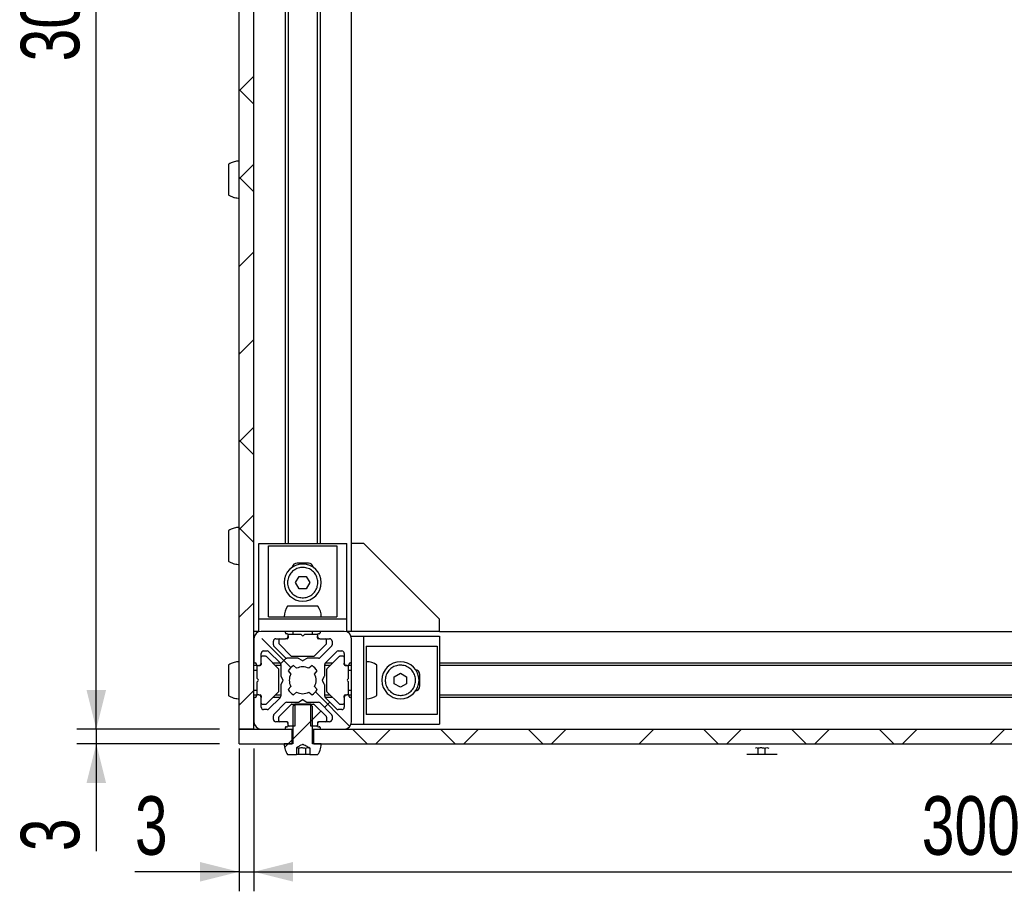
# Model space of a CAD drawing. Header units: millimetres. Extents: x 5 to 592, y 5 to 415.
# Tile 31 of 39: x 366 to 416, y 206 to 251. Entities that reach past the tile are written whole.
import ezdxf

# ---------------------------------------------------------------- set-up
doc = ezdxf.new("R2010")
doc.units = ezdxf.units.MM
doc.layers.add('COTES', color=1, linetype='Continuous')
doc.layers.add('TRAIT-FINS', color=9, linetype='Continuous')
doc.layers.add('TRAIT-FORT', color=4, linetype='Continuous', lineweight=25)
doc.styles.add('SLDTEXTSTYLE0', font='TXT', dxfattribs={"width": 0.75})
doc.dimstyles.new('SLDDIMSTYLE0', dxfattribs={"dimtxt": 3, "dimasz": 2, "dimexe": 0, "dimexo": 0.0625, "dimgap": 0.75, "dimtad": 1, "dimlfac": 4, "dimrnd": 1e-09, "dimzin": 12, "dimdsep": 46, "dimtxsty": 'SLDTEXTSTYLE0', "dimsah": 1, "dimcen": 0.09, "dimadec": 0, "dimazin": 3, "dimtfac": 1, "dimtofl": 0, "dimtmove": 0, "dimatfit": 3, "dimfxl": 0, "dimfrac": 2, "dimtolj": 1, "dimtzin": 12, "dimarcsym": 0})
doc.dimstyles.new('SLDDIMSTYLE1', dxfattribs={"dimtxt": 3, "dimasz": 2, "dimexe": 0, "dimexo": 0.0625, "dimgap": 0.75, "dimtad": 1, "dimlfac": 4, "dimrnd": 1e-09, "dimzin": 12, "dimdsep": 46, "dimtxsty": 'SLDTEXTSTYLE0', "dimsah": 1, "dimcen": 0.09, "dimadec": 0, "dimazin": 3, "dimtfac": 1, "dimtmove": 0, "dimatfit": 0, "dimfxl": 0, "dimfrac": 2, "dimtolj": 1, "dimtzin": 12, "dimarcsym": 0})
pattern_1 = [(45, (0, 0), (-13.4704, 13.4704), []), (45, (4.49, 2e-323), (-13.4704, 13.4704), []), (45, (8.98, 4e-323), (-13.4704, 13.4704), []), (45, (13.47, 6e-323), (-13.4704, 13.4704), [])]

# ---------------------------------------------------------------- blocks, each defined once
blk = doc.blocks.new('_D_6')
at = {"layer": 'COTES', "color": 1}
for p, q in [((377.883, 213.257), (377.883, 205.955)), ((452.883, 213.257), (452.883, 205.955)), ((377.883, 206.955), (452.883, 206.955))]:
    blk.add_line(p, q, dxfattribs=at)
for points in [[(377.883, 206.955), (379.883, 206.455), (379.883, 207.455)], [(452.883, 206.955), (450.883, 207.455), (450.883, 206.455)]]:
    blk.add_solid(points, dxfattribs=at)
at = {"layer": 'COTES', "color": 1, "insert": (412.058, 210.822), "char_height": 3, "attachment_point": 1, "style": 'SLDTEXTSTYLE0'}
blk.add_mtext('300', dxfattribs=at)
blk = doc.blocks.new('_D_7')
at = {"layer": 'COTES', "color": 1}
for p, q in [((379.944, 289.257), (368.822, 289.257)), ((369.822, 214.257), (369.822, 289.257)), ((376.133, 214.257), (368.822, 214.257))]:
    blk.add_line(p, q, dxfattribs=at)
for points in [[(369.822, 289.257), (369.322, 287.257), (370.322, 287.257)], [(369.822, 214.257), (370.322, 216.257), (369.322, 216.257)]]:
    blk.add_solid(points, dxfattribs=at)
at = {"layer": 'COTES', "color": 1, "insert": (365.955, 248.432), "char_height": 3, "attachment_point": 1, "rotation": 90, "style": 'SLDTEXTSTYLE0'}
blk.add_mtext('300', dxfattribs=at)
blk = doc.blocks.new('_D_8')
at = {"layer": 'COTES', "color": 1}
for p, q in [((369.822, 214.257), (369.822, 217.257)), ((376.133, 214.257), (368.822, 214.257)), ((369.822, 214.257), (369.822, 213.507)), ((376.133, 213.507), (368.822, 213.507)), ((369.822, 213.507), (369.822, 208.011))]:
    blk.add_line(p, q, dxfattribs=at)
for points in [[(369.822, 214.257), (370.322, 216.257), (369.322, 216.257)], [(369.822, 213.507), (369.322, 211.507), (370.322, 211.507)]]:
    blk.add_solid(points, dxfattribs=at)
at = {"layer": 'COTES', "color": 1, "insert": (365.955, 208.011), "char_height": 3, "attachment_point": 1, "rotation": 90, "style": 'SLDTEXTSTYLE0'}
blk.add_mtext('3', dxfattribs=at)
blk = doc.blocks.new('_D_9')
at = {"layer": 'COTES', "color": 1}
for p, q in [((377.133, 213.257), (377.133, 205.955)), ((377.883, 213.257), (377.883, 205.955)), ((377.133, 206.955), (371.797, 206.955)), ((377.133, 206.955), (377.883, 206.955)), ((377.883, 206.955), (380.883, 206.955))]:
    blk.add_line(p, q, dxfattribs=at)
for points in [[(377.133, 206.955), (375.133, 207.455), (375.133, 206.455)], [(377.883, 206.955), (379.883, 206.455), (379.883, 207.455)]]:
    blk.add_solid(points, dxfattribs=at)
at = {"layer": 'COTES', "color": 1, "insert": (371.797, 210.822), "char_height": 3, "attachment_point": 1, "style": 'SLDTEXTSTYLE0'}
blk.add_mtext('3', dxfattribs=at)

msp = doc.modelspace()

# ---------------------------------------------------------------- hatches: boundary and pattern name
at = {"layer": 'TRAIT-FINS'}
h = msp.add_hatch(dxfattribs=at)
h.set_pattern_fill('ANSI38', color=9, angle=3e-322, style=0)
h.paths.add_polyline_path([(377.1332, 289.257), (377.1332, 214.257), (377.8832, 214.257), (377.8832, 289.257)], flags=0)
h = msp.add_hatch(dxfattribs=at)
h.set_pattern_fill('ANSI38', color=9, angle=3e-322, style=0)
edge = h.paths.add_edge_path(flags=0)
edge.add_arc((382.8082, 215.9195), 0.05, 180, 270, ccw=False)
edge.add_line((382.7582, 215.9195), (382.7582, 215.957))
edge.add_arc((382.7082, 215.957), 0.05, 0, 90)
edge.add_line((382.7082, 216.007), (382.6332, 216.007))
edge.add_arc((382.6332, 215.882), 0.125, 90, 180)
edge.add_line((382.5082, 215.882), (382.5082, 215.382))
edge.add_arc((382.3832, 215.382), 0.125, 270, 360, ccw=False)
edge.add_line((382.3832, 215.257), (382.2001, 215.257))
edge.add_arc((382.2001, 215.382), 0.125, 225, 270, ccw=False)
edge.add_line((382.1117, 215.2936), (381.5448, 215.8606))
edge.add_arc((381.6332, 215.9489), 0.125, 180, 225, ccw=False)
edge.add_line((381.5082, 215.9489), (381.5082, 216.5186))
edge.add_arc((381.4582, 216.5186), 0.05, 0, 30)
edge.add_line((381.5015, 216.5436), (381.3927, 216.732))
edge.add_arc((381.436, 216.757), 0.05, 150, 210, ccw=False)
edge.add_line((381.3927, 216.782), (381.5015, 216.9704))
edge.add_arc((381.4582, 216.9954), 0.05, 330, 360)
edge.add_line((381.5082, 216.9954), (381.5082, 217.5651))
edge.add_arc((381.6332, 217.5651), 0.125, 135, 180, ccw=False)
edge.add_line((381.5448, 217.6535), (382.1117, 218.2204))
edge.add_arc((382.2001, 218.132), 0.125, 90, 135, ccw=False)
edge.add_line((382.2001, 218.257), (382.3832, 218.257))
edge.add_arc((382.3832, 218.132), 0.125, 0, 90, ccw=False)
edge.add_line((382.5082, 218.132), (382.5082, 217.632))
edge.add_arc((382.6332, 217.632), 0.125, 180, 270)
edge.add_line((382.6332, 217.507), (382.7082, 217.507))
edge.add_arc((382.7082, 217.557), 0.05, 270, 360)
edge.add_line((382.7582, 217.557), (382.7582, 217.5945))
edge.add_arc((382.8082, 217.5945), 0.05, 90, 180, ccw=False)
edge.add_line((382.8082, 217.6445), (382.8332, 217.6445))
edge.add_arc((382.8332, 217.6945), 0.05, 270, 360)
edge.add_line((382.8832, 217.6945), (382.8832, 218.882))
edge.add_arc((382.5082, 218.882), 0.375, 0, 90)
edge.add_line((382.5082, 219.257), (381.3207, 219.257))
edge.add_arc((381.3207, 219.207), 0.05, 90, 180)
edge.add_line((381.2707, 219.207), (381.2707, 219.182))
edge.add_arc((381.2207, 219.182), 0.05, 270, 360, ccw=False)
edge.add_line((381.2207, 219.132), (381.1832, 219.132))
edge.add_arc((381.1832, 219.082), 0.05, 90, 180)
edge.add_line((381.1332, 219.082), (381.1332, 219.007))
edge.add_arc((381.2582, 219.007), 0.125, 180, 270)
edge.add_line((381.2582, 218.882), (381.7582, 218.882))
edge.add_arc((381.7582, 218.757), 0.125, 0, 90, ccw=False)
edge.add_line((381.8832, 218.757), (381.8832, 218.5739))
edge.add_arc((381.7582, 218.5739), 0.125, 315, 360, ccw=False)
edge.add_line((381.8466, 218.4856), (381.2796, 217.9186))
edge.add_arc((381.1912, 218.007), 0.125, 270, 315, ccw=False)
edge.add_line((381.1912, 217.882), (380.6216, 217.882))
edge.add_arc((380.6216, 217.832), 0.05, 90, 120)
edge.add_line((380.5966, 217.8753), (380.4082, 217.7665))
edge.add_arc((380.3832, 217.8098), 0.05, 240, 300, ccw=False)
edge.add_line((380.3582, 217.7665), (380.1698, 217.8753))
edge.add_arc((380.1448, 217.832), 0.05, 60, 90)
edge.add_line((380.1448, 217.882), (379.5751, 217.882))
edge.add_arc((379.5751, 218.007), 0.125, 225, 270, ccw=False)
edge.add_line((379.4867, 217.9186), (378.9198, 218.4856))
edge.add_arc((379.0082, 218.5739), 0.125, 180, 225, ccw=False)
edge.add_line((378.8832, 218.5739), (378.8832, 218.757))
edge.add_arc((379.0082, 218.757), 0.125, 90, 180, ccw=False)
edge.add_line((379.0082, 218.882), (379.5082, 218.882))
edge.add_arc((379.5082, 219.007), 0.125, 270, 360)
edge.add_line((379.6332, 219.007), (379.6332, 219.082))
edge.add_arc((379.5832, 219.082), 0.05, 0, 90)
edge.add_line((379.5832, 219.132), (379.5457, 219.132))
edge.add_arc((379.5457, 219.182), 0.05, 180, 270, ccw=False)
edge.add_line((379.4957, 219.182), (379.4957, 219.207))
edge.add_arc((379.4457, 219.207), 0.05, 0, 90)
edge.add_line((379.4457, 219.257), (378.2582, 219.257))
edge.add_arc((378.2582, 218.882), 0.375, 90, 180)
edge.add_line((377.8832, 218.882), (377.8832, 217.6945))
edge.add_arc((377.9332, 217.6945), 0.05, 180, 270)
edge.add_line((377.9332, 217.6445), (377.9582, 217.6445))
edge.add_arc((377.9582, 217.5945), 0.05, 0, 90, ccw=False)
edge.add_line((378.0082, 217.5945), (378.0082, 217.557))
edge.add_arc((378.0582, 217.557), 0.05, 180, 270)
edge.add_line((378.0582, 217.507), (378.1332, 217.507))
edge.add_arc((378.1332, 217.632), 0.125, 270, 360)
edge.add_line((378.2582, 217.632), (378.2582, 218.132))
edge.add_arc((378.3832, 218.132), 0.125, 90, 180, ccw=False)
edge.add_line((378.3832, 218.257), (378.5663, 218.257))
edge.add_arc((378.5663, 218.132), 0.125, 45, 90, ccw=False)
edge.add_line((378.6546, 218.2204), (379.2216, 217.6535))
edge.add_arc((379.1332, 217.5651), 0.125, 0, 45, ccw=False)
edge.add_line((379.2582, 217.5651), (379.2582, 216.9954))
edge.add_arc((379.3082, 216.9954), 0.05, 180, 210)
edge.add_line((379.2649, 216.9704), (379.3737, 216.782))
edge.add_arc((379.3304, 216.757), 0.05, -30, 30, ccw=False)
edge.add_line((379.3737, 216.732), (379.2649, 216.5436))
edge.add_arc((379.3082, 216.5186), 0.05, 150, 180)
edge.add_line((379.2582, 216.5186), (379.2582, 215.9489))
edge.add_arc((379.1332, 215.9489), 0.125, 315, 360, ccw=False)
edge.add_line((379.2216, 215.8606), (378.6546, 215.2936))
edge.add_arc((378.5663, 215.382), 0.125, 270, 315, ccw=False)
edge.add_line((378.5663, 215.257), (378.3832, 215.257))
edge.add_arc((378.3832, 215.382), 0.125, 180, 270, ccw=False)
edge.add_line((378.2582, 215.382), (378.2582, 215.882))
edge.add_arc((378.1332, 215.882), 0.125, 0, 90)
edge.add_line((378.1332, 216.007), (378.0582, 216.007))
edge.add_arc((378.0582, 215.957), 0.05, 90, 180)
edge.add_line((378.0082, 215.957), (378.0082, 215.9195))
edge.add_arc((377.9582, 215.9195), 0.05, 270, 360, ccw=False)
edge.add_line((377.9582, 215.8695), (377.9332, 215.8695))
edge.add_arc((377.9332, 215.8195), 0.05, 90, 180)
edge.add_line((377.8832, 215.8195), (377.8832, 214.632))
edge.add_arc((378.2582, 214.632), 0.375, 180, 270)
edge.add_line((378.2582, 214.257), (379.4457, 214.257))
edge.add_arc((379.4457, 214.307), 0.05, 270, 360)
edge.add_line((379.4957, 214.307), (379.4957, 214.332))
edge.add_arc((379.5457, 214.332), 0.05, 90, 180, ccw=False)
edge.add_line((379.5457, 214.382), (379.5832, 214.382))
edge.add_arc((379.5832, 214.432), 0.05, 270, 360)
edge.add_line((379.6332, 214.432), (379.6332, 214.507))
edge.add_arc((379.5082, 214.507), 0.125, 0, 90)
edge.add_line((379.5082, 214.632), (379.0082, 214.632))
edge.add_arc((379.0082, 214.757), 0.125, 180, 270, ccw=False)
edge.add_line((378.8832, 214.757), (378.8832, 214.9401))
edge.add_arc((379.0082, 214.9401), 0.125, 135, 180, ccw=False)
edge.add_line((378.9198, 215.0285), (379.4867, 215.5954))
edge.add_arc((379.5751, 215.507), 0.125, 90, 135, ccw=False)
edge.add_line((379.5751, 215.632), (380.1448, 215.632))
edge.add_arc((380.1448, 215.682), 0.05, 270, 300)
edge.add_line((380.1698, 215.6387), (380.3582, 215.7475))
edge.add_arc((380.3832, 215.7042), 0.05, 60, 120, ccw=False)
edge.add_line((380.4082, 215.7475), (380.5966, 215.6387))
edge.add_arc((380.6216, 215.682), 0.05, 240, 270)
edge.add_line((380.6216, 215.632), (381.1912, 215.632))
edge.add_arc((381.1912, 215.507), 0.125, 45, 90, ccw=False)
edge.add_line((381.2796, 215.5954), (381.8466, 215.0285))
edge.add_arc((381.7582, 214.9401), 0.125, 0, 45, ccw=False)
edge.add_line((381.8832, 214.9401), (381.8832, 214.757))
edge.add_arc((381.7582, 214.757), 0.125, 270, 360, ccw=False)
edge.add_line((381.7582, 214.632), (381.2582, 214.632))
edge.add_arc((381.2582, 214.507), 0.125, 90, 180)
edge.add_line((381.1332, 214.507), (381.1332, 214.432))
edge.add_arc((381.1832, 214.432), 0.05, 180, 270)
edge.add_line((381.1832, 214.382), (381.2207, 214.382))
edge.add_arc((381.2207, 214.332), 0.05, 0, 90, ccw=False)
edge.add_line((381.2707, 214.332), (381.2707, 214.307))
edge.add_arc((381.3207, 214.307), 0.05, 180, 270)
edge.add_line((381.3207, 214.257), (382.5082, 214.257))
edge.add_arc((382.5082, 214.632), 0.375, 270, 360)
edge.add_line((382.8832, 214.632), (382.8832, 215.8195))
edge.add_arc((382.8332, 215.8195), 0.05, 0, 90)
edge.add_line((382.8332, 215.8695), (382.8082, 215.8695))
edge = h.paths.add_edge_path(flags=0)
edge.add_arc((380.3832, 216.757), 0.6875, 152.77268, 207.22732, ccw=False)
edge.add_line((379.7719, 217.0716), (379.6358, 217.2355))
edge.add_arc((380.3832, 216.757), 0.8874, 122.55044, 147.37362, ccw=False)
edge.add_line((379.9057, 217.505), (380.0686, 217.3683))
edge.add_arc((380.3832, 216.757), 0.6875, 62.77268, 117.22732, ccw=False)
edge.add_line((380.6977, 217.3683), (380.8607, 217.505))
edge.add_arc((380.3832, 216.757), 0.8874, 32.62638, 57.44956, ccw=False)
edge.add_line((381.1306, 217.2355), (380.9945, 217.0716))
edge.add_arc((380.3832, 216.757), 0.6875, -27.22732, 27.22732, ccw=False)
edge.add_line((380.9945, 216.4425), (381.1306, 216.2785))
edge.add_arc((380.3832, 216.757), 0.8874, 302.55044, 327.37362, ccw=False)
edge.add_line((380.8607, 216.009), (380.6977, 216.1457))
edge.add_arc((380.3832, 216.757), 0.6875, 242.77268, 297.22732, ccw=False)
edge.add_line((380.0686, 216.1457), (379.9057, 216.009))
edge.add_arc((380.3832, 216.757), 0.8874, 212.62638, 237.44956, ccw=False)
edge.add_line((379.6358, 216.2785), (379.7719, 216.4425))
h = msp.add_hatch(dxfattribs=at)
h.set_pattern_fill('DIN 201 acier et fonte', color=9, style=0, pattern_type=2)
h.set_pattern_definition(pattern_1)
edge = h.paths.add_edge_path(flags=0)
edge.add_line((379.2082, 214.632), (379.5832, 214.632))
edge.add_arc((379.5832, 214.582), 0.05, 0, 90, ccw=False)
edge.add_line((379.6332, 214.582), (379.6332, 214.457))
edge.add_arc((379.6832, 214.457), 0.05, 180, 270)
edge.add_line((379.6832, 214.407), (379.9734, 214.407))
edge.add_line((379.9734, 214.407), (379.9734, 215.532))
edge.add_line((379.9734, 215.532), (379.8289, 215.532))
edge.add_arc((379.8289, 215.482), 0.05, 90, 135)
edge.add_line((379.7935, 215.5174), (379.1728, 214.8966))
edge.add_arc((379.2082, 214.8613), 0.05, 135, 180)
edge.add_line((379.1582, 214.8613), (379.1582, 214.682))
edge.add_arc((379.2082, 214.682), 0.05, 180, 270)
h = msp.add_hatch(dxfattribs=at)
h.set_pattern_fill('DIN 201 acier et fonte', color=9, style=0, pattern_type=2)
h.set_pattern_definition([(45, (0, 0), (-13.4704, 13.4704), []), (45, (4.49, 0), (-13.4704, 13.4704), []), (45, (8.98, 0), (-13.4704, 13.4704), []), (45, (13.47, 0), (-13.4704, 13.4704), [])])
edge = h.paths.add_edge_path(flags=0)
edge.add_line((380.741, 213.282), (380.741, 212.957))
edge.add_line((380.741, 212.957), (381.1564, 212.957))
edge.add_spline(control_points=[(381.1564, 212.957), (381.1885, 213.0022), (381.2168, 213.0505), (381.2406, 213.1006), (381.2861, 213.1966), (381.3156, 213.3017), (381.3268, 213.4073), (381.3303, 213.4404), (381.332, 213.4737), (381.332, 213.507)], knot_values=[0.0095312, 0.0095312, 0.0095312, 0.0095312, 0.0101949, 0.0101949, 0.0101949, 0.0114693, 0.0114693, 0.0114693, 0.0118635, 0.0118635, 0.0118635, 0.0118635], weights=[1, 1, 1, 1, 1, 1, 1, 1, 1, 1], degree=3, periodic=0)
edge.add_line((381.332, 213.507), (380.881, 213.507))
edge.add_line((380.881, 213.507), (380.881, 215.4195))
edge.add_spline(control_points=[(380.881, 215.4195), (380.8517, 215.4487), (380.8223, 215.4779), (380.793, 215.507)], knot_values=[0.0048134, 0.0048134, 0.0048134, 0.0048134, 0.0053097, 0.0053097, 0.0053097, 0.0053097], weights=[1, 1, 1, 1], degree=3, periodic=0)
edge.add_line((380.793, 215.507), (379.9734, 215.507))
edge.add_spline(control_points=[(379.9734, 215.507), (379.944, 215.4779), (379.9147, 215.4487), (379.8854, 215.4195)], knot_values=[0.0097393, 0.0097393, 0.0097393, 0.0097393, 0.0102366, 0.0102366, 0.0102366, 0.0102366], weights=[1, 1, 1, 1], degree=3, periodic=0)
edge.add_line((379.8854, 215.4195), (379.8854, 213.507))
edge.add_line((379.8854, 213.507), (379.4344, 213.507))
edge.add_spline(control_points=[(379.4344, 213.507), (379.4344, 213.4008), (379.4527, 213.2931), (379.4878, 213.1929), (379.5172, 213.1094), (379.5587, 213.0292), (379.61, 212.957)], knot_values=[0, 0, 0, 0, 0.0012744, 0.0012744, 0.0012744, 0.0023367, 0.0023367, 0.0023367, 0.0023367], weights=[1, 1, 1, 1, 1, 1, 1], degree=3, periodic=0)
edge.add_line((379.61, 212.957), (380.0644, 212.957))
edge.add_line((380.0644, 212.957), (380.0644, 213.3043))
edge.add_spline(control_points=[(380.0644, 213.3043), (380.1179, 213.3349), (380.1715, 213.3654), (380.2254, 213.3953), (380.2661, 213.4178), (380.3062, 213.4426), (380.3504, 213.4572), (380.361, 213.4608), (380.3723, 213.4632), (380.3836, 213.4632), (380.3947, 213.4631), (380.4059, 213.4606), (380.4165, 213.4571), (380.4332, 213.4515), (380.4492, 213.4438), (380.4649, 213.4359), (380.4964, 213.4202), (380.5271, 213.403), (380.5578, 213.3859), (380.6191, 213.3518), (380.68, 213.3169), (380.741, 213.282)], knot_values=[0.0000002, 0.0000002, 0.0000002, 0.0000002, 0.0007401, 0.0007401, 0.0007401, 0.0012984, 0.0012984, 0.0012984, 0.0014335, 0.0014335, 0.0014335, 0.0015675, 0.0015675, 0.0015675, 0.0017779, 0.0017779, 0.0017779, 0.0021972, 0.0021972, 0.0021972, 0.0030344, 0.0030344, 0.0030344, 0.0030344], weights=[1, 1, 1, 1, 1, 1, 1, 1, 1, 1, 1, 1, 1, 1, 1, 1, 1, 1, 1, 1, 1, 1], degree=3, periodic=0)
h = msp.add_hatch(dxfattribs=at)
h.set_pattern_fill('DIN 201 acier et fonte', color=9, style=0, pattern_type=2)
h.set_pattern_definition(pattern_1)
edge = h.paths.add_edge_path(flags=0)
edge.add_line((381.1832, 214.632), (381.5582, 214.632))
edge.add_arc((381.5582, 214.682), 0.05, 270, 360)
edge.add_line((381.6082, 214.682), (381.6082, 214.8613))
edge.add_arc((381.5582, 214.8613), 0.05, 0, 45)
edge.add_line((381.5935, 214.8966), (380.9728, 215.5174))
edge.add_arc((380.9375, 215.482), 0.05, 45, 90)
edge.add_line((380.9375, 215.532), (380.793, 215.532))
edge.add_line((380.793, 215.532), (380.793, 214.407))
edge.add_line((380.793, 214.407), (381.0832, 214.407))
edge.add_arc((381.0832, 214.457), 0.05, 270, 360)
edge.add_line((381.1332, 214.457), (381.1332, 214.582))
edge.add_arc((381.1832, 214.582), 0.05, 90, 180, ccw=False)
h = msp.add_hatch(dxfattribs=at)
h.set_pattern_fill('ANSI38', color=9, style=0)
h.paths.add_polyline_path([(377.1332, 214.257), (377.1332, 213.507), (379.8225, 213.507), (379.8225, 214.257)], flags=0)
h = msp.add_hatch(dxfattribs=at)
h.set_pattern_fill('ANSI38', color=9, style=0)
h.paths.add_polyline_path([(380.9438, 214.257), (380.9438, 213.507), (449.8225, 213.507), (449.8225, 214.257)], flags=0)

# ---------------------------------------------------------------- linework, layer by layer
at = {"layer": 'TRAIT-FORT', "color": 4, "linetype": 'Continuous', "lineweight": 25}
for p, q in [((377.1332, 214.257), (377.1332, 289.257)), ((377.8832, 214.257), (377.8832, 289.257)), ((379.4957, 223.757), (379.4957, 279.757)), ((379.6332, 279.757), (379.6332, 223.757)), ((381.1332, 223.757), (381.1332, 279.757)), ((381.2707, 279.757), (381.2707, 223.757)), ((382.8832, 223.757), (382.8832, 279.757)), ((378.1332, 223.757), (382.6332, 223.757)), ((378.1332, 219.8845), (378.1332, 223.757)), ((382.6332, 219.8845), (382.6332, 223.757)), ((382.8832, 219.257), (382.8832, 223.757)), ((383.5107, 223.757), (382.8832, 223.757)), ((387.3832, 219.8845), (383.5107, 223.757)), ((378.6332, 223.6345), (382.1332, 223.6345)), ((378.6332, 220.007), (378.6332, 223.6345)), ((382.1332, 223.6345), (382.1332, 220.007)), ((380.6707, 222.757), (380.0957, 222.757)), ((380.0223, 221.757), (380.2028, 222.0695)), ((380.2028, 221.4445), (380.0223, 221.757)), ((380.2028, 222.0695), (380.5636, 222.0695)), ((380.5636, 222.0695), (380.744, 221.757)), ((380.744, 221.757), (380.5636, 221.4445)), ((380.5636, 221.4445), (380.2028, 221.4445)), ((382.6332, 219.8845), (378.1332, 219.8845)), ((378.1332, 219.257), (378.1332, 219.8845)), ((378.6332, 220.007), (382.1332, 220.007)), ((382.6332, 219.257), (382.6332, 219.8845)), ((387.3832, 219.257), (387.3832, 219.8845)), ((378.1332, 219.257), (377.8832, 219.257)), ((379.4457, 219.257), (378.2582, 219.257)), ((381.3207, 219.257), (379.4457, 219.257)), ((379.4957, 219.182), (379.4957, 219.207)), ((379.8832, 219.257), (379.8832, 219.107)), ((380.8832, 219.107), (380.8832, 219.257)), ((381.2707, 219.207), (381.2707, 219.182)), ((382.5082, 219.257), (381.3207, 219.257)), ((382.8832, 219.257), (382.6332, 219.257)), ((387.3832, 219.257), (382.8832, 219.257)), ((387.3832, 219.257), (443.3832, 219.257)), ((377.8832, 218.882), (377.8832, 217.6945)), ((378.8832, 218.5739), (378.8832, 218.757)), ((379.0082, 218.882), (379.5082, 218.882)), ((379.1582, 218.832), (379.1582, 218.6527)), ((379.5832, 218.882), (379.5082, 218.882)), ((379.5832, 219.132), (379.5457, 219.132)), ((379.6332, 219.007), (379.6332, 219.082)), ((379.6332, 219.007), (379.6332, 218.932)), ((380.2625, 219.107), (379.6832, 219.107)), ((380.3478, 219.0424), (380.2978, 219.0924)), ((380.4685, 219.0924), (380.4185, 219.0424)), ((381.0832, 219.107), (380.5039, 219.107)), ((381.1332, 219.082), (381.1332, 219.007)), ((381.1332, 218.932), (381.1332, 219.007)), ((381.2207, 219.132), (381.1832, 219.132)), ((381.2582, 218.882), (381.1832, 218.882)), ((381.2582, 218.882), (381.7582, 218.882)), ((381.6082, 218.6527), (381.6082, 218.832)), ((381.8832, 218.757), (381.8832, 218.5739)), ((382.8832, 219.007), (383.5107, 219.007)), ((382.8832, 217.6945), (382.8832, 218.882)), ((383.5107, 214.507), (383.5107, 219.007)), ((383.5107, 219.007), (387.3832, 219.007)), ((387.3832, 219.007), (387.3832, 214.507)), ((378.3832, 218.257), (378.5663, 218.257)), ((378.6546, 218.2204), (379.2216, 217.6535)), ((379.4867, 217.9186), (378.9198, 218.4856)), ((379.1728, 218.6174), (379.7935, 217.9966)), ((380.9728, 217.9966), (381.5935, 218.6174)), ((381.8466, 218.4856), (381.2796, 217.9186)), ((381.5448, 217.6535), (382.1117, 218.2204)), ((382.2001, 218.257), (382.3832, 218.257)), ((383.6332, 218.507), (387.2607, 218.507)), ((383.6332, 218.507), (383.6332, 215.007)), ((387.2607, 218.507), (387.2607, 215.007)), ((377.8832, 217.6445), (377.9332, 217.6445)), ((377.9332, 217.6445), (377.9582, 217.6445)), ((378.2582, 217.632), (378.2582, 218.132)), ((378.4875, 217.982), (378.3082, 217.982)), ((379.1435, 217.3466), (378.5228, 217.9674)), ((378.8457, 217.6445), (379.2297, 217.6445)), ((380.1448, 217.882), (379.5751, 217.882)), ((379.8289, 217.982), (380.9375, 217.982)), ((380.3582, 217.7665), (380.1698, 217.8753)), ((380.5966, 217.8753), (380.4082, 217.7665)), ((381.1912, 217.882), (380.6216, 217.882)), ((381.5367, 217.6445), (381.9207, 217.6445)), ((382.2435, 217.9674), (381.6228, 217.3466)), ((382.4582, 217.982), (382.2789, 217.982)), ((382.5082, 218.132), (382.5082, 217.632)), ((382.8082, 217.6445), (382.8332, 217.6445)), ((382.8332, 217.6445), (382.8832, 217.6445)), ((382.8832, 215.8195), (382.8832, 217.6945)), ((387.3832, 217.6445), (443.3832, 217.6445)), ((378.0582, 217.507), (377.8832, 217.507)), ((378.0332, 217.257), (377.8832, 217.257)), ((378.0082, 217.5945), (378.0082, 217.557)), ((378.0332, 217.457), (378.0332, 216.8777)), ((378.0582, 217.507), (378.1332, 217.507)), ((378.2082, 217.507), (378.1332, 217.507)), ((378.2582, 217.632), (378.2582, 217.557)), ((379.2582, 217.507), (378.9832, 217.507)), ((379.1582, 216.2027), (379.1582, 217.3113)), ((379.2582, 217.5651), (379.2582, 216.9954)), ((379.6358, 217.2355), (379.7719, 217.0716)), ((380.0686, 217.3683), (379.9057, 217.505)), ((380.8607, 217.505), (380.6977, 217.3683)), ((380.9945, 217.0716), (381.1306, 217.2355)), ((381.5082, 216.9954), (381.5082, 217.5651)), ((381.7832, 217.507), (381.5082, 217.507)), ((381.6082, 217.3113), (381.6082, 216.2027)), ((382.5082, 217.557), (382.5082, 217.632)), ((382.6332, 217.507), (382.5582, 217.507)), ((382.6332, 217.507), (382.7082, 217.507)), ((382.8832, 217.507), (382.7082, 217.507)), ((382.7332, 216.8777), (382.7332, 217.457)), ((382.8832, 217.257), (382.7332, 217.257)), ((382.7582, 217.557), (382.7582, 217.5945)), ((443.3832, 217.507), (387.3832, 217.507)), ((378.0332, 216.6363), (378.0332, 216.057)), ((378.0478, 216.8424), (378.0978, 216.7924)), ((378.0978, 216.7216), (378.0478, 216.6716)), ((379.2649, 216.9704), (379.3737, 216.782)), ((379.3737, 216.732), (379.2649, 216.5436)), ((381.3927, 216.782), (381.5015, 216.9704)), ((381.5015, 216.5436), (381.3927, 216.732)), ((382.6685, 216.7924), (382.7185, 216.8424)), ((382.7185, 216.6716), (382.6685, 216.7216)), ((382.7332, 216.057), (382.7332, 216.6363)), ((385.0707, 216.9374), (385.3832, 217.1178)), ((385.0707, 216.5766), (385.0707, 216.9374)), ((385.3832, 217.1178), (385.6957, 216.9374)), ((385.6957, 216.9374), (385.6957, 216.5766)), ((386.3832, 216.4695), (386.3832, 217.0445)), ((377.8832, 216.257), (378.0332, 216.257)), ((378.5228, 215.5466), (379.1435, 216.1674)), ((379.2582, 216.5186), (379.2582, 215.9489)), ((379.7719, 216.4425), (379.6358, 216.2785)), ((379.9057, 216.009), (380.0686, 216.1457)), ((380.6977, 216.1457), (380.8607, 216.009)), ((381.1306, 216.2785), (380.9945, 216.4425)), ((381.5082, 215.9489), (381.5082, 216.5186)), ((381.6228, 216.1674), (382.2435, 215.5466)), ((382.7332, 216.257), (382.8832, 216.257)), ((385.3832, 216.3962), (385.0707, 216.5766)), ((385.6957, 216.5766), (385.3832, 216.3962)), ((377.8832, 216.007), (378.0582, 216.007)), ((377.9332, 215.8695), (377.8832, 215.8695)), ((377.8832, 215.8195), (377.8832, 214.632)), ((377.9582, 215.8695), (377.9332, 215.8695)), ((378.0082, 215.957), (378.0082, 215.9195)), ((378.1332, 216.007), (378.0582, 216.007)), ((378.1332, 216.007), (378.2082, 216.007)), ((378.2582, 215.957), (378.2582, 215.882)), ((378.2582, 215.382), (378.2582, 215.882)), ((379.2216, 215.8606), (378.6546, 215.2936)), ((379.2297, 215.8695), (378.8457, 215.8695)), ((378.9832, 216.007), (379.2582, 216.007)), ((379.5751, 215.632), (380.1448, 215.632)), ((380.1698, 215.6387), (380.3582, 215.7475)), ((380.4082, 215.7475), (380.5966, 215.6387)), ((380.6216, 215.632), (381.1912, 215.632)), ((381.5082, 216.007), (381.7832, 216.007)), ((381.9207, 215.8695), (381.5367, 215.8695)), ((382.1117, 215.2936), (381.5448, 215.8606)), ((382.5082, 215.882), (382.5082, 215.957)), ((382.5082, 215.882), (382.5082, 215.382)), ((382.5582, 216.007), (382.6332, 216.007)), ((382.7082, 216.007), (382.6332, 216.007)), ((382.7082, 216.007), (382.8832, 216.007)), ((382.7582, 215.9195), (382.7582, 215.957)), ((382.8332, 215.8695), (382.8082, 215.8695)), ((382.8832, 215.8695), (382.8332, 215.8695)), ((382.8832, 214.632), (382.8832, 215.8195)), ((387.3832, 216.007), (443.3832, 216.007)), ((443.3832, 215.8695), (387.3832, 215.8695)), ((378.3082, 215.532), (378.4875, 215.532)), ((378.5663, 215.257), (378.3832, 215.257)), ((378.9198, 215.0285), (379.4867, 215.5954)), ((379.1728, 214.8966), (379.7935, 215.5174)), ((379.8289, 215.532), (379.9734, 215.532)), ((379.9734, 215.507), (379.8854, 215.4195)), ((379.8854, 215.4195), (379.8854, 213.507)), ((379.9734, 215.532), (379.9734, 214.407)), ((380.793, 215.532), (379.9734, 215.532)), ((380.793, 215.507), (379.9734, 215.507)), ((380.793, 214.407), (380.793, 215.532)), ((380.793, 215.532), (380.9375, 215.532)), ((380.881, 215.4195), (380.793, 215.507)), ((380.881, 213.507), (380.881, 215.4195)), ((380.9728, 215.5174), (381.5935, 214.8966)), ((381.2796, 215.5954), (381.8466, 215.0285)), ((382.3832, 215.257), (382.2001, 215.257)), ((382.2789, 215.532), (382.4582, 215.532)), ((378.8832, 214.757), (378.8832, 214.9401)), ((379.5082, 214.632), (379.0082, 214.632)), ((379.1582, 214.682), (379.1582, 214.8613)), ((379.5832, 214.632), (379.2082, 214.632)), ((381.5582, 214.632), (381.1832, 214.632)), ((381.7582, 214.632), (381.2582, 214.632)), ((381.6082, 214.8613), (381.6082, 214.682)), ((381.8832, 214.9401), (381.8832, 214.757)), ((387.2607, 215.007), (383.6332, 215.007)), ((377.1332, 213.507), (377.1332, 214.257)), ((377.1332, 214.257), (379.8225, 214.257)), ((377.8832, 214.257), (377.1332, 214.257)), ((378.2582, 214.257), (379.4457, 214.257)), ((379.4957, 214.307), (379.4957, 214.332)), ((379.5457, 214.382), (379.5832, 214.382)), ((379.6332, 214.457), (379.6332, 214.582)), ((379.6332, 214.432), (379.6332, 214.507)), ((379.9734, 214.407), (379.6832, 214.407)), ((379.8225, 214.257), (379.8225, 213.507)), ((379.8225, 214.257), (379.8832, 214.257)), ((381.0832, 214.407), (380.793, 214.407)), ((380.8832, 214.257), (380.9438, 214.257)), ((380.9438, 213.507), (380.9438, 214.257)), ((380.9438, 214.257), (449.8225, 214.257)), ((381.1332, 214.582), (381.1332, 214.457)), ((381.1332, 214.507), (381.1332, 214.432)), ((381.1832, 214.382), (381.2207, 214.382)), ((381.2707, 214.332), (381.2707, 214.307)), ((381.3207, 214.257), (382.5082, 214.257)), ((382.8832, 214.507), (383.5107, 214.507)), ((383.5107, 214.507), (387.3832, 214.507)), ((377.1332, 213.507), (379.8225, 213.507)), ((379.8854, 213.507), (379.4344, 213.507)), ((380.0644, 213.3043), (380.0644, 212.957)), ((380.1636, 213.282), (380.1636, 212.957)), ((380.5213, 213.282), (380.5213, 212.957)), ((380.741, 213.282), (380.741, 212.957)), ((381.332, 213.507), (380.881, 213.507)), ((380.9438, 213.507), (449.8225, 213.507)), ((403.6636, 213.282), (403.6636, 212.957)), ((404.0213, 213.282), (404.0213, 212.957)), ((379.61, 212.957), (380.0644, 212.957)), ((380.1636, 212.957), (380.0644, 212.957)), ((380.5213, 212.957), (380.1636, 212.957)), ((380.741, 212.957), (380.5213, 212.957)), ((380.741, 212.957), (381.1564, 212.957)), ((404.6564, 212.957), (403.11, 212.957))]:
    msp.add_line(p, q, dxfattribs=at)
for centre, radius, start, end in [((380.3832, 221.757), 0.95, 360, 180), ((380.0957, 222.507), 0.25, 90, 171.95062), ((380.6707, 222.507), 0.25, 8.04938, 90), ((380.3832, 221.757), 0.95, 180, 360), ((380.3832, 220.007), 0.95, 144.58545, 180), ((380.3832, 220.007), 0.95, 0, 35.39802), ((378.2582, 218.882), 0.375, 90, 180), ((379.4457, 219.207), 0.05, 0, 90), ((379.5457, 219.182), 0.05, 180, 270), ((381.2207, 219.182), 0.05, 270, 0), ((381.3207, 219.207), 0.05, 90, 180), ((382.5082, 218.882), 0.375, 0, 90), ((379.0082, 218.757), 0.125, 90, 180), ((379.2082, 218.832), 0.05, 90, 180), ((379.2082, 218.6527), 0.05, 180, 225), ((379.5082, 219.007), 0.125, 270, 0), ((379.5832, 219.082), 0.05, 0, 90), ((379.5832, 218.932), 0.05, 270, 0), ((379.6832, 219.057), 0.05, 90, 180), ((380.2625, 219.057), 0.05, 45, 90), ((380.3832, 219.0777), 0.05, 225, 315), ((380.5039, 219.057), 0.05, 90, 135), ((381.0832, 219.057), 0.05, 0, 90), ((381.1832, 219.082), 0.05, 90, 180), ((381.2582, 219.007), 0.125, 180, 270), ((381.1832, 218.932), 0.05, 180, 270), ((381.5582, 218.832), 0.05, 360, 90), ((381.5582, 218.6527), 0.05, 315, 0), ((381.7582, 218.757), 0.125, 0, 90), ((378.3832, 218.132), 0.125, 90, 180), ((378.5663, 218.132), 0.125, 45, 90), ((379.0082, 218.5739), 0.125, 180, 225), ((381.7582, 218.5739), 0.125, 315, 0), ((382.2001, 218.132), 0.125, 90, 135), ((382.3832, 218.132), 0.125, 0, 90), ((377.9332, 217.6945), 0.05, 180, 270), ((377.9582, 217.5945), 0.05, 0, 90), ((378.3082, 217.932), 0.05, 90, 180), ((378.4875, 217.932), 0.05, 45, 90), ((379.1332, 217.5651), 0.125, 0, 45), ((379.5751, 218.007), 0.125, 225, 270), ((379.8289, 218.032), 0.05, 225, 270), ((380.1448, 217.832), 0.05, 60, 90), ((380.3832, 217.8098), 0.05, 240, 300), ((380.6216, 217.832), 0.05, 90, 120), ((380.9375, 218.032), 0.05, 270, 315), ((381.1912, 218.007), 0.125, 270, 315), ((381.6332, 217.5651), 0.125, 135, 180), ((382.2789, 217.932), 0.05, 90, 135), ((382.4582, 217.932), 0.05, 0, 90), ((382.8082, 217.5945), 0.05, 90, 180), ((382.8332, 217.6945), 0.05, 270, 0), ((383.6332, 216.757), 0.95, 54.58545, 90), ((385.3832, 216.757), 0.95, 90, 270), ((385.3832, 216.757), 0.95, 270, 90), ((378.0582, 217.557), 0.05, 180, 270), ((378.0832, 217.457), 0.05, 90, 180), ((378.1332, 217.632), 0.125, 270, 0), ((378.2082, 217.557), 0.05, 270, 0), ((379.1082, 217.3113), 0.05, 0, 45), ((380.3832, 216.757), 0.8874, 122.55044, 147.37362), ((380.3832, 216.757), 0.6875, 62.77268, 117.22732), ((380.3832, 216.757), 0.8874, 32.62638, 57.44956), ((381.6582, 217.3113), 0.05, 135, 180), ((382.6332, 217.632), 0.125, 180, 270), ((382.5582, 217.557), 0.05, 180, 270), ((382.6832, 217.457), 0.05, 0, 90), ((382.7082, 217.557), 0.05, 270, 0), ((386.1332, 217.0445), 0.25, 0, 90), ((378.0832, 216.8777), 0.05, 180, 225), ((378.0832, 216.6363), 0.05, 135, 180), ((378.0625, 216.757), 0.05, 315, 45), ((379.3082, 216.9954), 0.05, 180, 210), ((379.3304, 216.757), 0.05, 330, 30), ((380.3832, 216.757), 0.6875, 152.77268, 207.22732), ((380.3832, 216.757), 0.6875, 332.77268, 27.22732), ((381.436, 216.757), 0.05, 150, 210), ((381.4582, 216.9954), 0.05, 330, 0), ((382.7039, 216.757), 0.05, 135, 225), ((382.6832, 216.8777), 0.05, 315, 0), ((382.6832, 216.6363), 0.05, 0, 45), ((379.1082, 216.2027), 0.05, 315, 0), ((379.3082, 216.5186), 0.05, 150, 180), ((380.3832, 216.757), 0.8874, 212.62638, 237.44956), ((380.3832, 216.757), 0.6875, 242.77268, 297.22732), ((380.3832, 216.757), 0.8874, 302.55044, 327.37362), ((381.4582, 216.5186), 0.05, 0, 30), ((381.6582, 216.2027), 0.05, 180, 225), ((386.1332, 216.4695), 0.25, 270, 0), ((377.9332, 215.8195), 0.05, 90, 180), ((377.9582, 215.9195), 0.05, 270, 0), ((378.0582, 215.957), 0.05, 90, 180), ((378.0832, 216.057), 0.05, 180, 270), ((378.1332, 215.882), 0.125, 0, 90), ((378.2082, 215.957), 0.05, 0, 90), ((379.1332, 215.9489), 0.125, 315, 0), ((379.5751, 215.507), 0.125, 90, 135), ((380.1448, 215.682), 0.05, 270, 300), ((380.3832, 215.7042), 0.05, 60, 120), ((380.6216, 215.682), 0.05, 240, 270), ((381.1912, 215.507), 0.125, 45, 90), ((381.6332, 215.9489), 0.125, 180, 225), ((382.6332, 215.882), 0.125, 90, 180), ((382.5582, 215.957), 0.05, 90, 180), ((382.6832, 216.057), 0.05, 270, 0), ((382.7082, 215.957), 0.05, 0, 90), ((382.8082, 215.9195), 0.05, 180, 270), ((382.8332, 215.8195), 0.05, 0, 90), ((383.6332, 216.757), 0.95, 270, 305.39802), ((378.3082, 215.582), 0.05, 180, 270), ((378.3832, 215.382), 0.125, 180, 270), ((378.4875, 215.582), 0.05, 270, 315), ((378.5663, 215.382), 0.125, 270, 315), ((379.8289, 215.482), 0.05, 90, 135), ((380.9375, 215.482), 0.05, 45, 90), ((382.2001, 215.382), 0.125, 225, 270), ((382.2789, 215.582), 0.05, 225, 270), ((382.3832, 215.382), 0.125, 270, 0), ((382.4582, 215.582), 0.05, 270, 0), ((378.2582, 214.632), 0.375, 180, 270), ((379.0082, 214.9401), 0.125, 135, 180), ((379.0082, 214.757), 0.125, 180, 270), ((379.2082, 214.8613), 0.05, 135, 180), ((379.2082, 214.682), 0.05, 180, 270), ((379.5082, 214.507), 0.125, 0, 90), ((379.5832, 214.582), 0.05, 0, 90), ((381.1832, 214.582), 0.05, 90, 180), ((381.2582, 214.507), 0.125, 90, 180), ((381.5582, 214.682), 0.05, 270, 0), ((381.5582, 214.8613), 0.05, 0, 45), ((381.7582, 214.757), 0.125, 270, 0), ((381.7582, 214.9401), 0.125, 0, 45), ((382.5082, 214.632), 0.375, 270, 0), ((379.4457, 214.307), 0.05, 270, 0), ((379.5457, 214.332), 0.05, 90, 180), ((379.5832, 214.432), 0.05, 270, 0), ((379.6832, 214.457), 0.05, 180, 270), ((381.0832, 214.457), 0.05, 270, 0), ((381.1832, 214.432), 0.05, 180, 270), ((381.2207, 214.332), 0.05, 0, 90), ((381.3207, 214.307), 0.05, 180, 270)]:
    msp.add_arc(centre, radius, start, end, dxfattribs=at)
for points, knots in [([(376.5832, 243.154), (376.5832, 243.1547), (376.5832, 243.1573), (376.5832, 243.1392), (376.5832, 243.1003), (376.5832, 243.039), (376.5832, 242.9602), (376.5832, 242.864), (376.5832, 242.7682), (376.5832, 242.6651), (376.5832, 242.5558), (376.5832, 242.4266), (376.5832, 242.2949), (376.5832, 242.1669), (376.5832, 242.0438), (376.5832, 241.9314), (376.5832, 241.8309), (376.5832, 241.7468), (376.5832, 241.6799), (376.5832, 241.6343), (376.5832, 241.6096), (376.5832, 241.6099), (376.5832, 241.61)], [0, 0, 0, 0, 0.019224, 0.0721492, 0.1266093, 0.1795345, 0.2339945, 0.2869197, 0.3413798, 0.3749121, 0.4278373, 0.4822974, 0.5352226, 0.5896826, 0.6426078, 0.6970679, 0.7499931, 0.8044531, 0.8573783, 0.9118384, 0.9647636, 1, 1, 1, 1]), ([(377.1332, 243.332), (377.0453, 243.3255), (376.9208, 243.3163), (376.7474, 243.2527), (376.6473, 243.207), (376.5922, 243.1607), (376.5836, 243.1535)], [0, 0, 0, 0, 0.44675037, 0.63251774, 0.94283736, 1, 1, 1, 1]), ([(376.5836, 241.6105), (376.5902, 241.6047), (376.6389, 241.5616), (376.7464, 241.512), (376.9218, 241.4463), (377.0533, 241.4374), (377.1332, 241.432)], [0, 0, 0, 0, 0.044855, 0.3319665, 0.5941403, 1, 1, 1, 1]), ([(376.5832, 224.404), (376.5832, 224.4047), (376.5832, 224.4073), (376.5832, 224.3892), (376.5832, 224.3503), (376.5832, 224.289), (376.5832, 224.2102), (376.5832, 224.114), (376.5832, 224.0182), (376.5832, 223.9151), (376.5832, 223.8058), (376.5832, 223.6766), (376.5832, 223.5449), (376.5832, 223.4169), (376.5832, 223.2938), (376.5832, 223.1814), (376.5832, 223.0809), (376.5832, 222.9968), (376.5832, 222.9299), (376.5832, 222.8843), (376.5832, 222.8596), (376.5832, 222.8599), (376.5832, 222.86)], [0, 0, 0, 0, 0.019224, 0.0721492, 0.1266093, 0.1795345, 0.2339945, 0.2869197, 0.3413798, 0.3749121, 0.4278373, 0.4822974, 0.5352226, 0.5896826, 0.6426078, 0.6970679, 0.7499931, 0.8044531, 0.8573783, 0.9118384, 0.9647636, 1, 1, 1, 1]), ([(377.1332, 224.582), (377.0453, 224.5755), (376.9208, 224.5663), (376.7474, 224.5027), (376.6473, 224.457), (376.5922, 224.4107), (376.5836, 224.4035)], [0, 0, 0, 0, 0.4467504, 0.6325177, 0.9428374, 1, 1, 1, 1]), ([(376.5836, 222.8605), (376.5902, 222.8547), (376.6389, 222.8116), (376.7464, 222.762), (376.9218, 222.6963), (377.0533, 222.6874), (377.1332, 222.682)], [0, 0, 0, 0, 0.044855, 0.3319665, 0.5941403, 1, 1, 1, 1]), ([(381.1578, 221.757), (381.1492, 221.6699), (381.1321, 221.4957), (380.9986, 221.2639), (380.8019, 221.0876), (380.5564, 220.9868), (380.2918, 220.9729), (380.0374, 221.0473), (379.822, 221.2018), (379.6698, 221.4187), (379.6146, 221.616), (379.604, 221.8164), (379.6382, 222.0185), (379.7668, 222.2501), (379.9647, 222.4264), (380.2099, 222.5272), (380.4746, 222.5411), (380.729, 222.4667), (380.9445, 222.3122), (381.096, 222.0953), (381.1532, 221.898), (381.1569, 221.7842), (381.1578, 221.757)], [0, 0, 0, 0, 0.0536862, 0.1073725, 0.1610587, 0.2147449, 0.2684311, 0.3221174, 0.3758036, 0.4294898, 0.483176, 0.5, 0.5536862, 0.6073725, 0.6610587, 0.7147449, 0.7684311, 0.8221174, 0.8758036, 0.9294898, 0.983176, 1, 1, 1, 1]), ([(381.1578, 220.557), (381.1492, 220.557), (381.1321, 220.557), (380.9986, 220.557), (380.8019, 220.557), (380.5564, 220.557), (380.2919, 220.557), (380.0372, 220.557), (379.8227, 220.557), (379.6673, 220.557), (379.6213, 220.557), (379.6041, 220.557), (379.6089, 220.557), (379.609, 220.557)], [0, 0, 0, 0, 0.1072698, 0.2145397, 0.3218095, 0.4290793, 0.5363492, 0.643619, 0.7508889, 0.8581587, 0.9654285, 0.9990443, 1, 1, 1, 1]), ([(377.1332, 217.707), (377.0453, 217.7005), (376.9208, 217.6913), (376.7474, 217.6277), (376.6473, 217.582), (376.5922, 217.5357), (376.5836, 217.5285)], [0, 0, 0, 0, 0.4467504, 0.6325177, 0.9428374, 1, 1, 1, 1]), ([(376.5832, 217.529), (376.5832, 217.5297), (376.5832, 217.5323), (376.5832, 217.5142), (376.5832, 217.4753), (376.5832, 217.414), (376.5832, 217.3352), (376.5832, 217.239), (376.5832, 217.1432), (376.5832, 217.0401), (376.5832, 216.9308), (376.5832, 216.8016), (376.5832, 216.6699), (376.5832, 216.5419), (376.5832, 216.4188), (376.5832, 216.3064), (376.5832, 216.2059), (376.5832, 216.1218), (376.5832, 216.0549), (376.5832, 216.0093), (376.5832, 215.9846), (376.5832, 215.9849), (376.5832, 215.985)], [0, 0, 0, 0, 0.019224, 0.0721492, 0.1266093, 0.1795345, 0.2339945, 0.2869197, 0.3413798, 0.3749121, 0.4278373, 0.4822974, 0.5352226, 0.5896826, 0.6426078, 0.6970679, 0.7499931, 0.8044531, 0.8573783, 0.9118384, 0.9647636, 1, 1, 1, 1]), ([(384.1832, 215.9824), (384.1832, 215.991), (384.1832, 216.0081), (384.1832, 216.1416), (384.1832, 216.3383), (384.1832, 216.5838), (384.1832, 216.8483), (384.1832, 217.103), (384.1832, 217.3175), (384.1832, 217.4729), (384.1832, 217.5189), (384.1832, 217.5361), (384.1832, 217.5313), (384.1832, 217.5312)], [0, 0, 0, 0, 0.1072698, 0.2145397, 0.3218095, 0.4290793, 0.5363492, 0.643619, 0.7508889, 0.8581587, 0.9654285, 0.9990443, 1, 1, 1, 1]), ([(385.3832, 215.9824), (385.2961, 215.991), (385.1219, 216.0081), (384.89, 216.1416), (384.7138, 216.3383), (384.613, 216.5838), (384.5991, 216.8484), (384.6735, 217.1028), (384.828, 217.3182), (385.0449, 217.4704), (385.2422, 217.5256), (385.4426, 217.5362), (385.6446, 217.502), (385.8763, 217.3734), (386.0526, 217.1755), (386.1534, 216.9303), (386.1673, 216.6656), (386.0929, 216.4112), (385.9384, 216.1957), (385.7215, 216.0442), (385.5242, 215.987), (385.4104, 215.9833), (385.3832, 215.9824)], [0, 0, 0, 0, 0.0536862, 0.1073725, 0.1610587, 0.2147449, 0.2684311, 0.3221174, 0.3758036, 0.4294898, 0.483176, 0.5, 0.5536862, 0.6073725, 0.6610587, 0.7147449, 0.7684311, 0.8221174, 0.8758036, 0.9294898, 0.983176, 1, 1, 1, 1]), ([(376.5836, 215.9855), (376.5902, 215.9797), (376.6389, 215.9366), (376.7464, 215.887), (376.9218, 215.8213), (377.0533, 215.8124), (377.1332, 215.807)], [0, 0, 0, 0, 0.044855, 0.3319665, 0.5941403, 1, 1, 1, 1]), ([(379.4344, 213.507), (379.4437, 213.3995), (379.4609, 213.2023), (379.5634, 213.0337), (379.61, 212.957)], [0, 0, 0, 0, 0.5452707, 1, 1, 1, 1]), ([(380.741, 213.282), (380.68, 213.3169), (380.5886, 213.3692), (380.4808, 213.4285), (380.4234, 213.4564), (380.3835, 213.4658), (380.3151, 213.4495), (380.2127, 213.3863), (380.1183, 213.3341), (380.0644, 213.3043)], [0, 0, 0, 0, 0.2768891, 0.415563, 0.4850698, 0.5291041, 0.5734515, 0.7568088, 1, 1, 1, 1]), ([(380.0644, 213.3043), (380.0761, 213.3073), (380.1095, 213.3159), (380.1423, 213.2954), (380.1636, 213.282)], [0, 0, 0, 0, 0.3503291, 1, 1, 1, 1]), ([(380.1636, 213.282), (380.2275, 213.2966), (380.3471, 213.3238), (380.466, 213.2953), (380.5213, 213.282)], [0, 0, 0, 0, 0.5347467, 1, 1, 1, 1]), ([(380.5213, 213.282), (380.5606, 213.2966), (380.634, 213.3238), (380.707, 213.2953), (380.741, 213.282)], [0, 0, 0, 0, 0.53474673, 1, 1, 1, 1]), ([(381.1564, 212.957), (381.1861, 213.0039), (381.2727, 213.1407), (381.3263, 213.3344), (381.3309, 213.4738), (381.332, 213.507)], [0, 0, 0, 0, 0.2846081, 0.8293051, 1, 1, 1, 1]), ([(403.5476, 213.2903), (403.5649, 213.2999), (403.6037, 213.3214), (403.6422, 213.2961), (403.6636, 213.282)], [0, 0, 0, 0, 0.445794, 1, 1, 1, 1]), ([(403.6636, 213.282), (403.7275, 213.2966), (403.8471, 213.3238), (403.966, 213.2953), (404.0213, 213.282)], [0, 0, 0, 0, 0.5347467, 1, 1, 1, 1]), ([(404.0213, 213.282), (404.0606, 213.2966), (404.134, 213.3238), (404.207, 213.2953), (404.241, 213.282)], [0, 0, 0, 0, 0.5347467, 1, 1, 1, 1])]:
    msp.add_open_spline(points, degree=3, knots=knots, dxfattribs=at)

# ---------------------------------------------------------------- dimensions: what is measured, and where the dimension line sits
at = {"layer": 'COTES', "color": 1}
for base, p2, dimstyle, picture, middle in [((369.8222, 289.257), (380.9438, 289.257), 'SLDDIMSTYLE0', '_D_7', (369.8222, 251.757)), ((369.8222, 213.507), (377.1332, 213.507), 'SLDDIMSTYLE1', '_D_8', (369.8222, 209.1191))]:
    dim = msp.add_linear_dim(base=base, p1=(377.1332, 214.257), p2=p2, angle=90, dimstyle=dimstyle, dxfattribs=at)
    dim.commit()
    dim.dimension.update_dxf_attribs({"geometry": picture, "text_midpoint": middle, "dimtype": 160})
for base, p1, p2, dimstyle, picture, middle in [((377.8832, 206.9552), (377.1332, 214.257), (377.8832, 214.257), 'SLDDIMSTYLE1', '_D_9', (372.9054, 206.9552)), ((452.8832, 206.9552), (377.8832, 214.257), (452.8832, 214.257), 'SLDDIMSTYLE0', '_D_6', (415.3832, 206.9552))]:
    dim = msp.add_linear_dim(base=base, p1=p1, p2=p2, dimstyle=dimstyle, dxfattribs=at)
    dim.commit()
    dim.dimension.update_dxf_attribs({"geometry": picture, "text_midpoint": middle, "dimtype": 160})

doc.saveas('drawing.dxf')
